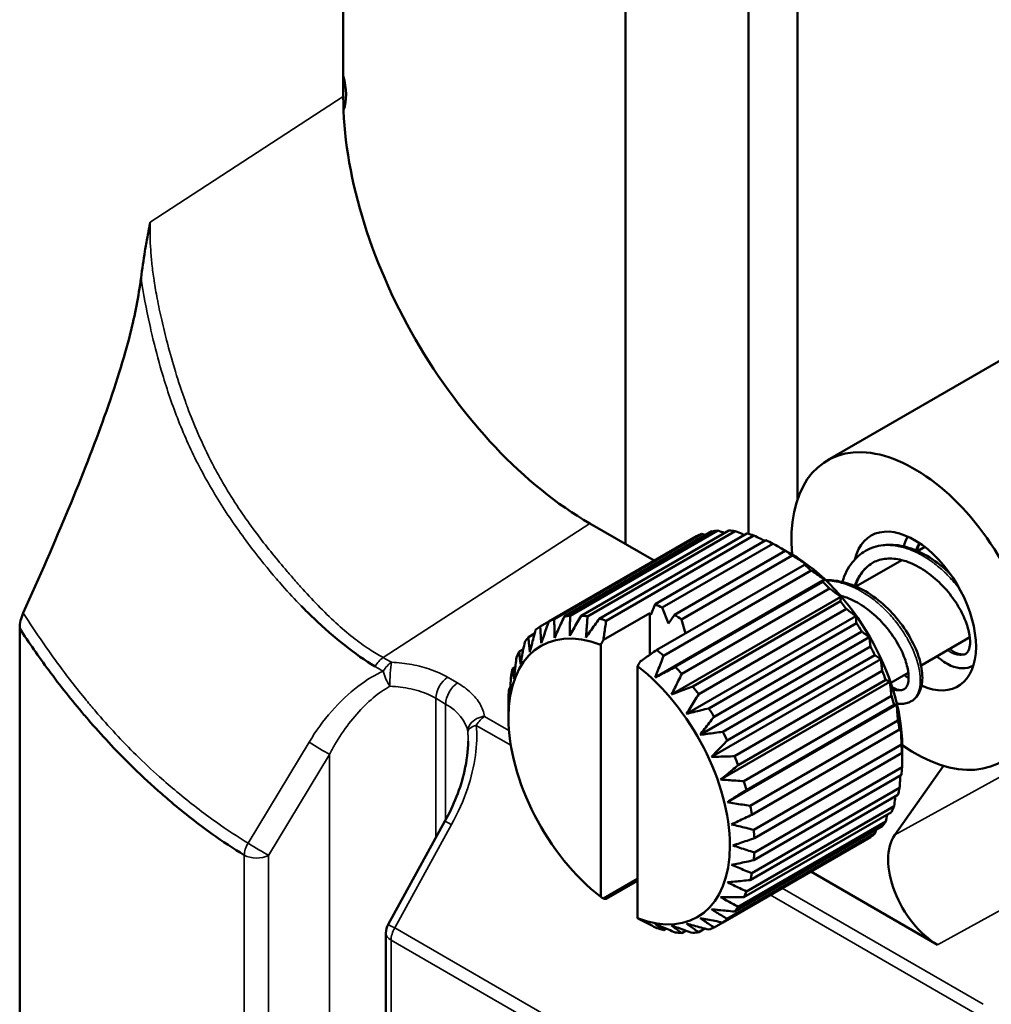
# Model space of a CAD drawing. Header units: millimetres. Extents: x 0 to 2100, y 0 to 1485.
# Tile 66 of 256: x 1640 to 1668, y 1141 to 1169. Entities that reach past the tile are written whole.
import ezdxf

# ---------------------------------------------------------------- set-up
doc = ezdxf.new("R2010")
doc.units = ezdxf.units.MM
doc.header["$LTSCALE"] = 5
doc.layers.add('Sichtbar (ISO)', color=7, linetype='Continuous', lineweight=50)
doc.layers.add('Sichtbar schmal (ISO)', color=7, linetype='Continuous', lineweight=35)

msp = doc.modelspace()

# ---------------------------------------------------------------- linework, layer by layer
at = {"layer": 'Sichtbar (ISO)'}
for p, q in [((1649.278, 1166.828), (1649.278, 1224.392)), ((1657.382, 1153.971), (1657.382, 1176.113)), ((1662.332, 1155.263), (1662.332, 1174.888)), ((1660.917, 1154.263), (1660.917, 1174.072)), ((1663.189, 1156.376), (1673.797, 1162.5)), ((1643.797, 1161.87), (1643.797, 1161.87)), ((1645.184, 1156.965), (1645.184, 1156.965)), ((1645.724, 1155.899), (1645.72, 1155.901)), ((1656.357, 1154.563), (1658.209, 1153.493)), ((1655.339, 1151.81), (1659.581, 1154.26)), ((1655.625, 1151.885), (1659.867, 1154.335)), ((1655.797, 1151.907), (1660.039, 1154.357)), ((1656.112, 1151.911), (1660.354, 1154.36)), ((1656.298, 1151.892), (1660.541, 1154.342)), ((1656.634, 1151.824), (1660.877, 1154.274)), ((1655.185, 1151.747), (1659.428, 1154.197)), ((1656.83, 1151.766), (1661.073, 1154.215)), ((1658.24, 1152.24), (1661.422, 1154.077)), ((1658.441, 1152.142), (1661.623, 1153.98)), ((1658.795, 1151.938), (1661.977, 1153.775)), ((1662.154, 1153.678), (1662.111, 1153.703)), ((1665.775, 1153.769), (1665.982, 1153.889)), ((1658.996, 1151.804), (1662.178, 1153.641)), ((1664.007, 1152.749), (1665.323, 1153.509)), ((1658.284, 1150.926), (1662.527, 1153.376)), ((1658.48, 1150.759), (1662.723, 1153.208)), ((1658.243, 1150.137), (1663.107, 1152.946)), ((1658.817, 1150.438), (1663.059, 1152.888)), ((1659.003, 1150.242), (1663.246, 1152.691)), ((1658.711, 1149.644), (1663.575, 1152.452)), ((1659.318, 1149.874), (1663.561, 1152.324)), ((1656.752, 1151.213), (1658.088, 1151.984)), ((1658.114, 1151.932), (1658.088, 1151.984)), ((1658.088, 1150.79), (1658.088, 1151.984)), ((1658.114, 1151.932), (1658.24, 1152.24)), ((1658.441, 1152.142), (1658.618, 1151.687)), ((1659.49, 1149.654), (1663.733, 1152.103)), ((1654.935, 1151.603), (1655.185, 1151.747)), ((1658.618, 1151.687), (1658.795, 1151.938)), ((1658.996, 1151.804), (1659.108, 1151.402)), ((1659.142, 1149.09), (1664.006, 1151.898)), ((1639.98, 1151.547), (1639.98, 1134.056)), ((1659.776, 1149.248), (1664.019, 1151.698)), ((1659.929, 1149.009), (1664.172, 1151.458)), ((1654.597, 1151.291), (1654.776, 1151.395)), ((1659.527, 1148.488), (1664.391, 1151.296)), ((1665.877, 1150.48), (1667.279, 1151.289)), ((1654.331, 1150.883), (1654.453, 1150.953)), ((1656.673, 1151.076), (1656.673, 1143.83)), ((1660.179, 1148.576), (1664.422, 1151.025)), ((1659.856, 1147.854), (1664.72, 1150.662)), ((1660.31, 1148.323), (1664.553, 1150.773)), ((1654.144, 1150.387), (1654.219, 1150.43)), ((1657.734, 1150.463), (1657.734, 1143.217)), ((1660.518, 1147.873), (1664.761, 1150.322)), ((1650.171, 1150.188), (1650.17, 1150.188)), ((1660.12, 1147.203), (1664.984, 1150.011)), ((1660.623, 1147.613), (1664.866, 1150.063)), ((1665.009, 1149.978), (1665.512, 1150.269)), ((1650.572, 1149.956), (1650.572, 1149.956)), ((1650.618, 1149.93), (1650.618, 1149.93)), ((1654.042, 1149.816), (1654.075, 1149.835)), ((1660.784, 1147.157), (1665.027, 1149.607)), ((1660.314, 1146.551), (1665.178, 1149.359)), ((1660.861, 1146.897), (1665.104, 1149.347)), ((1654.022, 1149.033), (1654.022, 1149.033)), ((1654.022, 1148.984), (1654.022, 1149.033)), ((1660.97, 1146.446), (1665.213, 1148.896)), ((1652.856, 1148.637), (1652.856, 1148.637)), ((1652.87, 1148.629), (1652.87, 1148.629)), ((1661.017, 1146.192), (1665.26, 1148.642)), ((1653.113, 1148.489), (1653.113, 1148.489)), ((1661.073, 1145.757), (1665.315, 1148.207)), ((1665.336, 1148.167), (1665.336, 1148.118)), ((1661.089, 1145.516), (1665.331, 1147.966)), ((1661.089, 1145.108), (1665.331, 1147.557)), ((1666.519, 1147.598), (1665.123, 1145.612)), ((1661.073, 1144.885), (1665.315, 1147.334)), ((1661.017, 1144.514), (1665.26, 1146.963)), ((1660.97, 1144.314), (1665.213, 1146.764)), ((1660.861, 1143.989), (1665.104, 1146.439)), ((1660.784, 1143.819), (1665.027, 1146.268)), ((1650.566, 1143.037), (1652.2, 1146.004)), ((1660.518, 1143.41), (1664.761, 1145.859)), ((1660.623, 1143.548), (1664.866, 1145.997)), ((1660.179, 1143.098), (1664.422, 1145.548)), ((1660.31, 1143.2), (1664.553, 1145.649)), ((1656.752, 1143.783), (1657.734, 1144.35)), ((1662.708, 1144.558), (1666.347, 1142.457)), ((1656.83, 1143.775), (1657.734, 1144.297)), ((1659.929, 1142.954), (1660.179, 1143.098)), ((1650.504, 1130.894), (1650.504, 1142.796)), ((1658.48, 1142.877), (1658.555, 1142.92)), ((1659.003, 1142.79), (1659.125, 1142.861)), ((1659.49, 1142.816), (1659.669, 1142.92))]:
    msp.add_line(p, q, dxfattribs=at)
msp.add_arc((1651.004, 1142.796), 0.5, 151.1553, 180, dxfattribs=at)
for centre, major_axis, ratio, start_param, end_param in [((1648.119, 1167.594), (0.875, -1.516), 0.57735, 0.445693, 1.143039), ((1656.351, 1162.736), (-5.003, 8.669), 0.576822, 0.785187, 2.356862), ((1643.593, 1166.846), (-2.575, 4.46), 0.57735, 2.395486, 2.395493), ((1643.593, 1161.754), (0.362, -0.628), 0.57735, 2.023976, 2.024293), ((1642.886, 1166.437), (-2.575, 4.46), 0.57735, 2.609985, 2.610089), ((1642.886, 1161.346), (0.875, -1.516), 0.57735, 1.512449, 1.513099), ((1643.593, 1161.754), (-0.362, 0.628), 0.57735, 2.236306, 2.236825), ((1643.593, 1161.754), (0.362, -0.628), 0.57735, 6.174427, 6.175167), ((1665.689, 1152.045), (-2.5, 4.33), 0.577356, 2.256016, 7.16875), ((1665.689, 1152.045), (-1.25, 2.165), 0.577356, 2.471115, 6.826373), ((1661.8, 1149.8), (-2.5, 4.33), 0.577356, 6.176121, 6.233159), ((1661.8, 1149.8), (-2.5, 4.33), 0.577356, 6.019041, 6.076079), ((1661.8, 1149.8), (-2.5, 4.33), 0.577356, 5.861962, 5.919), ((1661.8, 1149.8), (-2.5, 4.33), 0.577356, 5.704882, 5.76192), ((1661.8, 1149.8), (-2.5, 4.33), 0.577356, 5.547803, 5.60484), ((1661.8, 1149.8), (-2.5, 4.33), 0.577356, 5.390723, 5.447761), ((1662.154, 1150.004), (-2.25, 3.897), 0.577356, 3.927005, 5.497773), ((1661.8, 1149.8), (-2.5, 4.33), 0.577356, 5.233643, 5.290681), ((1661.8, 1149.8), (-2.5, 4.33), 0.577356, 5.076564, 5.133602), ((1661.8, 1149.8), (-2.5, 4.33), 0.577356, 4.919484, 4.976522), ((1658.618, 1147.963), (2.5, -4.33), 0.577356, 2.40621, 2.463248), ((1657.557, 1147.351), (-2.5, 4.33), 0.577356, 6.176121, 6.233159), ((1657.557, 1147.351), (-2.5, 4.33), 0.577356, 6.019041, 6.076079), ((1657.557, 1147.351), (-2.5, 4.33), 0.577356, 5.861962, 5.919), ((1657.557, 1147.351), (-2.5, 4.33), 0.577356, 5.704882, 5.76192), ((1658.618, 1147.963), (2.5, -4.33), 0.577356, 2.24913, 2.306168), ((1657.204, 1147.146), (-2.25, 3.897), 0.577356, 5.66523, 8.471926), ((1657.557, 1147.351), (-2.5, 4.33), 0.577356, 0.050015, 0.107053), ((1661.8, 1149.8), (-2.5, 4.33), 0.577356, 4.762404, 4.819442), ((1657.557, 1147.351), (-2.5, 4.33), 0.577356, 0.207095, 0.264133), ((1657.557, 1147.351), (-2.5, 4.33), 0.577356, 0.364175, 0.421213), ((1657.557, 1147.351), (-2.5, 4.33), 0.577356, 5.233643, 5.290681), ((1661.8, 1149.8), (-2.5, 4.33), 0.577356, 4.605325, 4.662363), ((1657.557, 1147.351), (2.5, -4.33), 0.577356, 3.662847, 3.719885), ((1657.204, 1147.146), (2.25, -3.897), 0.577356, 5.66523, 8.471926), ((1657.557, 1147.351), (-2.5, 4.33), 0.577356, 5.076564, 5.133602), ((1661.8, 1149.8), (-2.5, 4.33), 0.577356, 4.448245, 4.505283), ((1665.689, 1152.045), (-1.25, 2.165), 0.577356, 2.189504, 2.259981), ((1657.557, 1147.351), (2.5, -4.33), 0.577356, 3.819927, 3.876965), ((1657.557, 1147.351), (-2.5, 4.33), 0.577356, 4.919484, 4.976522), ((1661.8, 1149.8), (-2.5, 4.33), 0.577356, 4.291165, 4.348203), ((1657.557, 1147.351), (-2.5, 4.33), 0.577356, 4.762404, 4.819442), ((1661.8, 1149.8), (-2.5, 4.33), 0.577356, 4.134086, 4.191124), ((1657.557, 1147.351), (-2.5, 4.33), 0.577356, 4.605325, 4.662363), ((1661.8, 1149.8), (-2.5, 4.33), 0.577356, 3.977006, 4.034044), ((1657.557, 1147.351), (-2.5, 4.33), 0.577356, 4.448245, 4.505283), ((1661.8, 1149.8), (-2.5, 4.33), 0.577356, 3.819927, 3.876965), ((1657.557, 1147.351), (-2.5, 4.33), 0.577356, 4.291165, 4.348203), ((1661.8, 1149.8), (-2.5, 4.33), 0.577356, 3.662847, 3.719885), ((1657.557, 1147.351), (-2.5, 4.33), 0.577356, 4.134086, 4.191124), ((1661.8, 1149.8), (2.5, -4.33), 0.577356, 0.364175, 0.421213), ((1652.638, 1145.762), (-0.438, 0.241), 0.014256, 6.282862, 6.283185), ((1661.8, 1149.8), (2.5, -4.33), 0.577356, 0.207095, 0.264133), ((1657.557, 1147.351), (-2.5, 4.33), 0.577356, 3.977006, 4.034044), ((1661.8, 1149.8), (2.5, -4.33), 0.577356, 0.050015, 0.107053), ((1666.35, 1144.09), (1.002, -1.731), 0.578567, 3.403179, 5.495557), ((1657.557, 1147.351), (-2.5, 4.33), 0.577356, 3.819927, 3.876965), ((1657.557, 1147.351), (-2.5, 4.33), 0.577356, 3.662847, 3.719885), ((1657.557, 1147.351), (2.5, -4.33), 0.577356, 0.364175, 0.421213), ((1657.557, 1147.351), (2.5, -4.33), 0.577356, 0.207095, 0.264133), ((1657.557, 1147.351), (2.5, -4.33), 0.577356, 5.704882, 5.76192), ((1657.557, 1147.351), (2.5, -4.33), 0.577356, 6.176121, 6.233159), ((1657.557, 1147.351), (2.5, -4.33), 0.577356, 0.050015, 0.107053), ((1657.557, 1147.351), (2.5, -4.33), 0.577356, 5.861962, 5.919), ((1657.557, 1147.351), (2.5, -4.33), 0.577356, 6.019041, 6.076079)]:
    msp.add_ellipse(centre, major_axis=major_axis, ratio=ratio, start_param=start_param, end_param=end_param, dxfattribs=at)
for points, knots in [([(1643.728, 1163.221), (1643.727, 1163.217), (1643.727, 1163.216), (1643.713, 1163.145), (1643.701, 1163.076), (1643.675, 1162.938), (1643.663, 1162.869), (1643.626, 1162.662), (1643.602, 1162.524), (1643.538, 1162.129), (1643.499, 1161.869), (1643.466, 1161.615)], [-0.000866, -0.000866, -0.000866, -0.000866, 0, 0, 0.0230087, 0.0230087, 0.0462509, 0.0462509, 0.0927949, 0.0927949, 0.1801935, 0.1801935, 0.1801935, 0.1801935]), ([(1640.081, 1151.99), (1641.024, 1154.071), (1641.83, 1155.997), (1642.734, 1158.527), (1642.98, 1159.312), (1643.294, 1160.558), (1643.396, 1161.083), (1643.466, 1161.615)], [0.000002, 0.000002, 0.000002, 0.000002, 0.689703, 0.689703, 1.072516, 1.072516, 1.374368, 1.374368, 1.374368, 1.374368]), ([(1660.802, 1154.231), (1660.781, 1154.24), (1660.695, 1154.277), (1660.607, 1154.314), (1660.541, 1154.342)], [0.5533393, 0.5533393, 0.5533393, 0.5533393, 0.6666667, 1, 1, 1, 1]), ([(1661.389, 1154.058), (1661.345, 1154.08), (1661.241, 1154.132), (1661.135, 1154.185), (1661.073, 1154.215)], [0.4167849, 0.4167849, 0.4167849, 0.4167849, 0.6666667, 1, 1, 1, 1]), ([(1662.111, 1153.703), (1662.059, 1153.733), (1661.953, 1153.794), (1661.791, 1153.886), (1661.68, 1153.948), (1661.623, 1153.98)], [0.0000459, 0.0000459, 0.0000459, 0.0000459, 0.3333333, 0.6666667, 1, 1, 1, 1]), ([(1661.977, 1153.775), (1661.993, 1153.767), (1662.024, 1153.751), (1662.068, 1153.727), (1662.097, 1153.711), (1662.111, 1153.703)], [0, 0, 0, 0, 0.3333333, 0.6666667, 0.999829, 0.999829, 0.999829, 0.999829]), ([(1663.616, 1152.881), (1663.617, 1152.886), (1663.619, 1152.891), (1663.683, 1153.1), (1663.779, 1153.287), (1664.007, 1153.576), (1664.136, 1153.689), (1664.279, 1153.772)], [0.5448776, 0.5448776, 0.5448776, 0.5448776, 0.5465973, 0.5465973, 0.6204466, 0.6204466, 0.6846741, 0.6846741, 0.6846741, 0.6846741]), ([(1664.279, 1153.772), (1664.434, 1153.861), (1664.61, 1153.919), (1664.978, 1153.962), (1665.172, 1153.949), (1665.569, 1153.86), (1665.776, 1153.779), (1666.178, 1153.56), (1666.379, 1153.417), (1666.618, 1153.205), (1666.673, 1153.153), (1666.726, 1153.099)], [0, 0, 0, 0, 0.0694883, 0.0694883, 0.1379693, 0.1379693, 0.2098606, 0.2098606, 0.2836812, 0.2836812, 0.3063067, 0.3063067, 0.3063067, 0.3063067]), ([(1664.479, 1153.425), (1664.351, 1153.351), (1664.241, 1153.245), (1664.086, 1153.01), (1664.031, 1152.889), (1663.991, 1152.756)], [0, 0, 0, 0, 0.0667719, 0.0667719, 0.1177968, 0.1177968, 0.1177968, 0.1177968]), ([(1667.163, 1150.818), (1667.198, 1150.838), (1667.226, 1150.869), (1667.268, 1150.971), (1667.281, 1151.03), (1667.292, 1151.199), (1667.281, 1151.318), (1667.223, 1151.581), (1667.173, 1151.728), (1667.034, 1152.035), (1666.941, 1152.199), (1666.722, 1152.517), (1666.592, 1152.675), (1666.309, 1152.96), (1666.153, 1153.09), (1665.834, 1153.305), (1665.668, 1153.392), (1665.348, 1153.511), (1665.189, 1153.545), (1664.896, 1153.559), (1664.757, 1153.54), (1664.579, 1153.477), (1664.528, 1153.454), (1664.479, 1153.425)], [0, 0, 0, 0, 0.0578764, 0.0578764, 0.100501, 0.100501, 0.156369, 0.156369, 0.2129917, 0.2129917, 0.2722433, 0.2722433, 0.332424, 0.332424, 0.3926692, 0.3926692, 0.4523218, 0.4523218, 0.5111409, 0.5111409, 0.570215, 0.570215, 0.5956498, 0.5956498, 0.5956498, 0.5956498]), ([(1663.139, 1152.929), (1663.288, 1152.935), (1663.442, 1152.92), (1663.798, 1152.84), (1664.004, 1152.761), (1664.406, 1152.543), (1664.606, 1152.401), (1664.972, 1152.077), (1665.142, 1151.892), (1665.433, 1151.51), (1665.558, 1151.307), (1665.752, 1150.911), (1665.824, 1150.713), (1665.91, 1150.341), (1665.925, 1150.163), (1665.891, 1149.842), (1665.838, 1149.692), (1665.703, 1149.527), (1665.652, 1149.484), (1665.596, 1149.451)], [0.0830254, 0.0830254, 0.0830254, 0.0830254, 0.1374617, 0.1374617, 0.2089949, 0.2089949, 0.2828227, 0.2828227, 0.3562649, 0.3562649, 0.428747, 0.428747, 0.5009004, 0.5009004, 0.574088, 0.574088, 0.6496512, 0.6496512, 0.6846454, 0.6846454, 0.6846454, 0.6846454]), ([(1665.396, 1149.798), (1665.431, 1149.818), (1665.458, 1149.847), (1665.499, 1149.948), (1665.513, 1150.006), (1665.524, 1150.172), (1665.515, 1150.291), (1665.456, 1150.554), (1665.408, 1150.7), (1665.271, 1151.006), (1665.179, 1151.169), (1664.961, 1151.488), (1664.83, 1151.647), (1664.548, 1151.934), (1664.391, 1152.065), (1664.073, 1152.28), (1663.907, 1152.368), (1663.684, 1152.452), (1663.622, 1152.471), (1663.561, 1152.487)], [0, 0, 0, 0, 0.0573388, 0.0573388, 0.0992919, 0.0992919, 0.1556308, 0.1556308, 0.2118786, 0.2118786, 0.2710352, 0.2710352, 0.3315031, 0.3315031, 0.3918514, 0.3918514, 0.4514241, 0.4514241, 0.4742835, 0.4742835, 0.4742835, 0.4742835]), ([(1639.98, 1151.547), (1639.98, 1151.616), (1639.989, 1151.692), (1640.023, 1151.842), (1640.048, 1151.917), (1640.081, 1151.99)], [-0.04955825, -0.04955825, -0.04955825, -0.04955825, -0.024159, -0.024159, -0.00000146, -0.00000146, -0.00000146, -0.00000146]), ([(1650.19, 1150.447), (1649.902, 1150.624), (1649.614, 1150.828), (1649.32, 1151.06), (1649.027, 1151.291), (1648.727, 1151.551), (1648.429, 1151.835), (1648.309, 1151.949), (1648.19, 1152.068), (1648.07, 1152.19)], [0, 0, 0, 0, 0.1, 0.1, 0.1, 0.2, 0.2, 0.2, 0.2401091, 0.2401091, 0.2401091, 0.2401091]), ([(1639.98, 1151.547), (1640.247, 1151.135), (1640.526, 1150.733), (1640.815, 1150.343), (1641.14, 1149.902), (1641.479, 1149.476), (1641.827, 1149.066), (1641.867, 1149.02), (1641.906, 1148.974), (1641.946, 1148.928), (1642.335, 1148.478), (1642.736, 1148.048), (1643.145, 1147.643), (1643.412, 1147.379), (1643.683, 1147.125), (1643.957, 1146.881), (1644.084, 1146.769), (1644.211, 1146.658), (1644.339, 1146.55), (1644.722, 1146.227), (1645.11, 1145.925), (1645.501, 1145.647), (1645.81, 1145.427), (1646.121, 1145.222), (1646.432, 1145.032)], [0, 0, 0, 0, 0.1486656, 0.1486656, 0.1486656, 0.3165295, 0.3165295, 0.3165295, 0.3354984, 0.3354984, 0.3354984, 0.5214876, 0.5214876, 0.5214876, 0.6427133, 0.6427133, 0.6427133, 0.6988443, 0.6988443, 0.6988443, 0.8669253, 0.8669253, 0.8669253, 1, 1, 1, 1]), ([(1666.698, 1150.954), (1666.744, 1150.919), (1666.789, 1150.89), (1666.921, 1150.819), (1666.999, 1150.798), (1667.102, 1150.793), (1667.134, 1150.801), (1667.163, 1150.818)], [0.4626728, 0.4626728, 0.4626728, 0.4626728, 0.4897218, 0.4897218, 0.5467257, 0.5467257, 0.5951733, 0.5951733, 0.5951733, 0.5951733]), ([(1667.363, 1150.472), (1667.276, 1150.422), (1667.171, 1150.397), (1666.957, 1150.4), (1666.846, 1150.427), (1666.601, 1150.533), (1666.464, 1150.625), (1666.332, 1150.743)], [0, 0, 0, 0, 0.0540858, 0.0540858, 0.1089889, 0.1089889, 0.1774839, 0.1774839, 0.1774839, 0.1774839]), ([(1665.05, 1149.855), (1665.054, 1149.852), (1665.058, 1149.85), (1665.151, 1149.8), (1665.23, 1149.778), (1665.333, 1149.772), (1665.366, 1149.781), (1665.396, 1149.798)], [0.4865005, 0.4865005, 0.4865005, 0.4865005, 0.4892576, 0.4892576, 0.5459624, 0.5459624, 0.5950583, 0.5950583, 0.5950583, 0.5950583]), ([(1665.596, 1149.451), (1665.507, 1149.4), (1665.399, 1149.375), (1665.254, 1149.378), (1665.217, 1149.382), (1665.181, 1149.389)], [0, 0, 0, 0, 0.05529384, 0.05529384, 0.07367982, 0.07367982, 0.07367982, 0.07367982]), ([(1652.2, 1146.004), (1652.452, 1146.46), (1652.648, 1146.955), (1652.826, 1147.736), (1652.864, 1148.028), (1652.864, 1148.307)], [0.0000155, 0.0000155, 0.0000155, 0.0000155, 0.1561575, 0.1561575, 0.2466515, 0.2466515, 0.2466515, 0.2466515]), ([(1665.336, 1148.118), (1665.336, 1148.101), (1665.335, 1148.069), (1665.334, 1148.018), (1665.332, 1147.983), (1665.331, 1147.966)], [0.0003762, 0.0003762, 0.0003762, 0.0003762, 0.3333333, 0.6666667, 1, 1, 1, 1]), ([(1665.331, 1147.557), (1665.332, 1147.622), (1665.334, 1147.749), (1665.335, 1147.936), (1665.336, 1148.058), (1665.336, 1148.118)], [0, 0, 0, 0, 0.3333333, 0.6666667, 0.9998993, 0.9998993, 0.9998993, 0.9998993]), ([(1665.26, 1146.963), (1665.265, 1147.032), (1665.272, 1147.15), (1665.279, 1147.266), (1665.282, 1147.315)], [0, 0, 0, 0, 0.3333333, 0.5833838, 0.5833838, 0.5833838, 0.5833838]), ([(1665.104, 1146.439), (1665.113, 1146.51), (1665.124, 1146.604), (1665.136, 1146.697), (1665.138, 1146.721)], [0, 0, 0, 0, 0.3333333, 0.4468322, 0.4468322, 0.4468322, 0.4468322])]:
    msp.add_open_spline(points, degree=3, knots=knots, dxfattribs=at)
for points in [[(1659.688, 1154.231), (1659.653, 1154.241), (1659.617, 1154.25), (1659.581, 1154.26)], [(1660.232, 1154.29), (1660.169, 1154.312), (1660.104, 1154.334), (1660.039, 1154.357)], [(1665.383, 1153.902), (1665.413, 1154.001), (1665.451, 1154.097), (1665.495, 1154.186)], [(1665.841, 1153.991), (1665.81, 1153.924), (1665.782, 1153.852), (1665.759, 1153.776)], [(1662.615, 1153.366), (1662.569, 1153.396), (1662.474, 1153.456), (1662.328, 1153.548), (1662.228, 1153.61), (1662.178, 1153.641)], [(1665.302, 1153.497), (1665.303, 1153.502), (1665.304, 1153.508), (1665.304, 1153.513)], [(1662.527, 1153.376), (1662.538, 1153.375), (1662.558, 1153.373), (1662.588, 1153.37), (1662.606, 1153.367), (1662.615, 1153.366)], [(1663.107, 1152.946), (1663.066, 1152.974), (1662.983, 1153.032), (1662.855, 1153.119), (1662.768, 1153.178), (1662.723, 1153.208)], [(1663.059, 1152.888), (1663.065, 1152.895), (1663.077, 1152.908), (1663.093, 1152.927), (1663.102, 1152.94), (1663.107, 1152.946)], [(1663.575, 1152.452), (1663.54, 1152.478), (1663.469, 1152.53), (1663.359, 1152.61), (1663.284, 1152.664), (1663.246, 1152.691)], [(1663.561, 1152.324), (1663.563, 1152.339), (1663.566, 1152.368), (1663.571, 1152.411), (1663.574, 1152.439), (1663.575, 1152.452)], [(1664.006, 1151.898), (1663.977, 1151.92), (1663.918, 1151.965), (1663.827, 1152.034), (1663.764, 1152.08), (1663.733, 1152.103)], [(1654.966, 1151.121), (1654.989, 1151.188), (1655.036, 1151.324), (1655.11, 1151.533), (1655.16, 1151.675), (1655.185, 1151.747)], [(1655.339, 1151.81), (1655.34, 1151.749), (1655.342, 1151.628), (1655.346, 1151.451), (1655.349, 1151.335), (1655.351, 1151.278)], [(1655.351, 1151.278), (1655.38, 1151.343), (1655.439, 1151.475), (1655.53, 1151.677), (1655.593, 1151.815), (1655.625, 1151.885)], [(1655.783, 1151.335), (1655.818, 1151.396), (1655.889, 1151.521), (1655.998, 1151.713), (1656.074, 1151.844), (1656.112, 1151.911)], [(1655.797, 1151.907), (1655.795, 1151.841), (1655.791, 1151.711), (1655.786, 1151.52), (1655.784, 1151.396), (1655.783, 1151.335)], [(1656.298, 1151.892), (1656.292, 1151.823), (1656.281, 1151.685), (1656.265, 1151.484), (1656.255, 1151.353), (1656.25, 1151.288)], [(1656.25, 1151.288), (1656.291, 1151.346), (1656.374, 1151.462), (1656.502, 1151.641), (1656.59, 1151.763), (1656.634, 1151.824)], [(1656.83, 1151.766), (1656.821, 1151.702), (1656.803, 1151.577), (1656.777, 1151.393), (1656.76, 1151.272), (1656.752, 1151.213)], [(1664.019, 1151.698), (1664.018, 1151.721), (1664.015, 1151.767), (1664.011, 1151.833), (1664.008, 1151.876), (1664.006, 1151.898)], [(1654.638, 1150.866), (1654.655, 1150.934), (1654.691, 1151.072), (1654.746, 1151.284), (1654.785, 1151.429), (1654.805, 1151.502)], [(1654.935, 1151.603), (1654.939, 1151.548), (1654.945, 1151.438), (1654.955, 1151.277), (1654.963, 1151.173), (1654.966, 1151.121)], [(1664.391, 1151.296), (1664.368, 1151.314), (1664.321, 1151.349), (1664.248, 1151.403), (1664.197, 1151.44), (1664.172, 1151.458)], [(1654.373, 1150.521), (1654.386, 1150.589), (1654.411, 1150.726), (1654.45, 1150.937), (1654.477, 1151.081), (1654.491, 1151.154)], [(1654.597, 1151.291), (1654.601, 1151.242), (1654.61, 1151.146), (1654.623, 1151.004), (1654.633, 1150.912), (1654.638, 1150.866)], [(1664.422, 1151.025), (1664.419, 1151.057), (1664.412, 1151.118), (1664.402, 1151.209), (1664.395, 1151.267), (1664.391, 1151.296)], [(1654.331, 1150.883), (1654.335, 1150.841), (1654.344, 1150.758), (1654.358, 1150.638), (1654.368, 1150.559), (1654.373, 1150.521)], [(1657.813, 1150.6), (1657.863, 1150.635), (1657.966, 1150.706), (1658.123, 1150.815), (1658.23, 1150.889), (1658.284, 1150.926)], [(1654.18, 1150.093), (1654.187, 1150.159), (1654.203, 1150.293), (1654.227, 1150.5), (1654.245, 1150.641), (1654.254, 1150.712)], [(1658.48, 1150.759), (1658.453, 1150.687), (1658.398, 1150.546), (1658.319, 1150.339), (1658.268, 1150.204), (1658.243, 1150.137)], [(1664.72, 1150.662), (1664.702, 1150.674), (1664.667, 1150.699), (1664.611, 1150.735), (1664.572, 1150.76), (1664.553, 1150.773)], [(1664.761, 1150.322), (1664.756, 1150.362), (1664.748, 1150.439), (1664.734, 1150.552), (1664.725, 1150.626), (1664.72, 1150.662)], [(1654.144, 1150.387), (1654.148, 1150.353), (1654.155, 1150.286), (1654.167, 1150.188), (1654.175, 1150.124), (1654.18, 1150.093)], [(1658.243, 1150.137), (1658.305, 1150.17), (1658.429, 1150.235), (1658.62, 1150.335), (1658.75, 1150.404), (1658.817, 1150.438)], [(1667.383, 1150.484), (1667.377, 1150.48), (1667.37, 1150.476), (1667.363, 1150.472)], [(1654.062, 1149.593), (1654.065, 1149.656), (1654.072, 1149.785), (1654.084, 1149.984), (1654.093, 1150.119), (1654.097, 1150.188)], [(1659.003, 1150.242), (1658.969, 1150.173), (1658.902, 1150.037), (1658.805, 1149.838), (1658.742, 1149.708), (1658.711, 1149.644)], [(1664.984, 1150.011), (1664.972, 1150.017), (1664.947, 1150.029), (1664.907, 1150.046), (1664.88, 1150.057), (1664.866, 1150.063)], [(1665.027, 1149.607), (1665.022, 1149.653), (1665.013, 1149.745), (1664.999, 1149.88), (1664.989, 1149.968), (1664.984, 1150.011)], [(1654.042, 1149.816), (1654.044, 1149.79), (1654.048, 1149.739), (1654.054, 1149.665), (1654.059, 1149.617), (1654.062, 1149.593)], [(1658.711, 1149.644), (1658.776, 1149.668), (1658.907, 1149.718), (1659.109, 1149.795), (1659.248, 1149.848), (1659.318, 1149.874)], [(1654.022, 1149.033), (1654.022, 1149.093), (1654.022, 1149.215), (1654.024, 1149.401), (1654.025, 1149.529), (1654.026, 1149.593)], [(1659.49, 1149.654), (1659.45, 1149.589), (1659.37, 1149.46), (1659.254, 1149.272), (1659.179, 1149.15), (1659.142, 1149.09)], [(1659.142, 1149.09), (1659.21, 1149.106), (1659.347, 1149.141), (1659.558, 1149.194), (1659.703, 1149.23), (1659.776, 1149.248)], [(1665.178, 1149.359), (1665.17, 1149.358), (1665.155, 1149.356), (1665.13, 1149.352), (1665.113, 1149.349), (1665.104, 1149.347)], [(1665.213, 1148.896), (1665.209, 1148.949), (1665.202, 1149.055), (1665.19, 1149.209), (1665.182, 1149.31), (1665.178, 1149.359)], [(1659.929, 1149.009), (1659.883, 1148.949), (1659.791, 1148.83), (1659.657, 1148.657), (1659.57, 1148.544), (1659.527, 1148.488)], [(1665.296, 1148.723), (1665.292, 1148.715), (1665.285, 1148.697), (1665.273, 1148.67), (1665.265, 1148.652), (1665.26, 1148.642)], [(1665.315, 1148.207), (1665.314, 1148.266), (1665.31, 1148.384), (1665.303, 1148.556), (1665.298, 1148.668), (1665.296, 1148.723)], [(1652.864, 1148.309), (1652.864, 1148.308), (1652.864, 1148.308), (1652.864, 1148.307)], [(1659.527, 1148.488), (1659.597, 1148.497), (1659.738, 1148.516), (1659.955, 1148.545), (1660.104, 1148.565), (1660.179, 1148.576)], [(1660.31, 1148.323), (1660.258, 1148.269), (1660.154, 1148.162), (1660.003, 1148.006), (1659.904, 1147.904), (1659.856, 1147.854)], [(1659.856, 1147.854), (1659.927, 1147.856), (1660.07, 1147.859), (1660.291, 1147.866), (1660.442, 1147.87), (1660.518, 1147.873)], [(1660.623, 1147.613), (1660.565, 1147.566), (1660.45, 1147.473), (1660.283, 1147.336), (1660.174, 1147.247), (1660.12, 1147.203)], [(1660.12, 1147.203), (1660.191, 1147.198), (1660.335, 1147.187), (1660.556, 1147.172), (1660.707, 1147.162), (1660.784, 1147.157)], [(1660.861, 1146.897), (1660.798, 1146.857), (1660.673, 1146.779), (1660.491, 1146.663), (1660.372, 1146.588), (1660.314, 1146.551)], [(1660.314, 1146.551), (1660.384, 1146.54), (1660.526, 1146.516), (1660.745, 1146.481), (1660.895, 1146.458), (1660.97, 1146.446)], [(1661.017, 1146.192), (1660.95, 1146.16), (1660.816, 1146.097), (1660.621, 1146.004), (1660.495, 1145.944), (1660.432, 1145.915)], [(1664.866, 1145.997), (1664.879, 1146.065), (1664.892, 1146.131), (1664.904, 1146.197)], [(1660.432, 1145.915), (1660.5, 1145.898), (1660.639, 1145.863), (1660.853, 1145.811), (1660.999, 1145.775), (1661.073, 1145.757)], [(1661.089, 1145.516), (1661.017, 1145.492), (1660.877, 1145.445), (1660.671, 1145.376), (1660.538, 1145.331), (1660.472, 1145.309)], [(1664.553, 1145.649), (1664.562, 1145.685), (1664.572, 1145.72), (1664.581, 1145.756)], [(1660.472, 1145.309), (1660.538, 1145.287), (1660.671, 1145.243), (1660.877, 1145.176), (1661.017, 1145.131), (1661.089, 1145.108)], [(1661.073, 1144.885), (1660.999, 1144.869), (1660.853, 1144.838), (1660.639, 1144.793), (1660.501, 1144.764), (1660.432, 1144.75)], [(1660.432, 1144.75), (1660.495, 1144.724), (1660.621, 1144.672), (1660.816, 1144.594), (1660.95, 1144.54), (1661.017, 1144.514)], [(1660.97, 1144.314), (1660.895, 1144.307), (1660.745, 1144.292), (1660.526, 1144.27), (1660.384, 1144.256), (1660.314, 1144.25)], [(1660.314, 1144.25), (1660.372, 1144.221), (1660.491, 1144.164), (1660.673, 1144.078), (1660.798, 1144.019), (1660.861, 1143.989)], [(1656.752, 1143.783), (1656.76, 1143.782), (1656.777, 1143.78), (1656.803, 1143.777), (1656.821, 1143.776), (1656.83, 1143.775)], [(1660.12, 1143.822), (1660.174, 1143.792), (1660.283, 1143.732), (1660.45, 1143.641), (1660.565, 1143.579), (1660.623, 1143.548)], [(1660.784, 1143.819), (1660.707, 1143.819), (1660.556, 1143.819), (1660.335, 1143.82), (1660.191, 1143.821), (1660.12, 1143.822)], [(1659.527, 1143.222), (1659.57, 1143.193), (1659.657, 1143.134), (1659.791, 1143.045), (1659.883, 1142.984), (1659.929, 1142.954)], [(1660.179, 1143.098), (1660.104, 1143.112), (1659.955, 1143.14), (1659.738, 1143.181), (1659.597, 1143.208), (1659.527, 1143.222)], [(1659.856, 1143.476), (1659.904, 1143.446), (1660.002, 1143.386), (1660.154, 1143.293), (1660.258, 1143.231), (1660.31, 1143.2)], [(1660.518, 1143.41), (1660.442, 1143.417), (1660.291, 1143.432), (1660.07, 1143.454), (1659.927, 1143.469), (1659.856, 1143.476)], [(1658.284, 1142.936), (1658.23, 1142.962), (1658.123, 1143.015), (1657.966, 1143.094), (1657.863, 1143.145), (1657.813, 1143.171)], [(1658.243, 1143.054), (1658.268, 1143.035), (1658.319, 1142.996), (1658.398, 1142.937), (1658.453, 1142.897), (1658.48, 1142.877)], [(1658.817, 1142.809), (1658.751, 1142.837), (1658.62, 1142.892), (1658.429, 1142.974), (1658.305, 1143.028), (1658.243, 1143.054)], [(1658.711, 1143.008), (1658.742, 1142.984), (1658.805, 1142.937), (1658.902, 1142.864), (1658.969, 1142.815), (1659.003, 1142.79)], [(1659.318, 1142.794), (1659.248, 1142.818), (1659.11, 1142.866), (1658.907, 1142.938), (1658.776, 1142.985), (1658.711, 1143.008)], [(1659.142, 1143.064), (1659.179, 1143.037), (1659.254, 1142.983), (1659.37, 1142.9), (1659.45, 1142.844), (1659.49, 1142.816)], [(1659.776, 1142.891), (1659.703, 1142.911), (1659.558, 1142.95), (1659.347, 1143.007), (1659.21, 1143.045), (1659.142, 1143.064)]]:
    msp.add_open_spline(points, degree=3, dxfattribs=at)
for points, weights in [([(1656.673, 1151.076), (1656.712, 1151.143), (1656.752, 1151.213)], [1.03329574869, 1.03412362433, 1.03479394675]), ([(1657.813, 1150.6), (1657.773, 1150.531), (1657.734, 1150.463)], [1.03479394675, 1.03412362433, 1.03329574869]), ([(1656.752, 1143.783), (1656.712, 1143.807), (1656.673, 1143.83)], [1.03479394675, 1.03412362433, 1.03329574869]), ([(1657.734, 1143.217), (1657.773, 1143.194), (1657.813, 1143.171)], [1.03329574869, 1.03412362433, 1.03479394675])]:
    msp.add_rational_spline(points, weights, degree=2, dxfattribs=at)
at = {"layer": 'Sichtbar schmal (ISO)'}
for p, q in [((1649.278, 1166.828), (1643.728, 1163.221)), ((1650.422, 1150.706), (1656.357, 1154.563)), ((1652.276, 1150.142), (1652.56, 1149.978)), ((1651.935, 1149.537), (1651.935, 1145.522)), ((1652.219, 1149.373), (1651.935, 1149.537)), ((1652.219, 1146.038), (1652.219, 1149.373)), ((1654.037, 1148.613), (1653.337, 1149.017)), ((1654.09, 1148.189), (1653.1, 1148.76)), ((1646.543, 1145.376), (1648.297, 1148.277)), ((1647.13, 1145.025), (1648.879, 1147.927)), ((1648.879, 1132.101), (1648.879, 1147.927)), ((1668.299, 1147.357), (1665.123, 1145.612)), ((1652.388, 1145.907), (1650.754, 1142.94)), ((1646.432, 1133.12), (1646.432, 1145.032)), ((1647.13, 1145.024), (1647.127, 1133.113)), ((1667.665, 1140.745), (1661.884, 1144.082)), ((1666.347, 1142.457), (1669.523, 1144.202)), ((1667.427, 1140.488), (1661.543, 1143.886)), ((1650.754, 1142.94), (1663.56, 1135.547)), ((1650.651, 1142.592), (1650.651, 1130.69)), ((1663.457, 1135.199), (1650.651, 1142.592))]:
    msp.add_line(p, q, dxfattribs=at)
for centre, major_axis, ratio, start_param, end_param in [((1650.435, 1150.305), (0.242, 0.438), 0.565051, 0.809245, 1.558486), ((1650.673, 1150.172), (-0.245, -0.436), 0.570701, 3.95583, 4.703222), ((1650.673, 1150.172), (-0.023, -0.499), 0.101371, 3.785339, 5.328976), ((1650.673, 1150.172), (-0.201, 0.458), 0.377318, 1.090625, 2.073135), ((1652.289, 1149.741), (-0.25, -0.433), 0.577345, 3.961894, 5.497782), ((1652.573, 1149.577), (-0.25, -0.433), 0.577345, 3.961889, 5.497783), ((1653.35, 1148.616), (-0.493, -0.085), 0.79935, 5.071045, 6.144751), ((1653.35, 1148.616), (0.25, 0.433), 0.577351, 0.820303, 1.570956), ((1653.35, 1148.616), (-0.498, -0.046), 0.3784, 5.203189, 6.193575), ((1648.538, 1148.138), (0.428, -0.258), 0.014907, 4.121875, 5.643176), ((1652.638, 1145.762), (-0.438, 0.241), 0.014256, 5.327726, 6.282862), ((1646.786, 1145.236), (-0.26, -0.427), 0.561293, 4.726873, 5.511127), ((1646.786, 1145.236), (0.428, -0.258), 0.014907, 4.116445, 5.643141), ((1646.786, 1145.236), (-0.5, 0), 0.577351, 0.785407, 2.321257), ((1651.004, 1142.796), (-0.438, 0.241), 0.014256, 5.327722, 6.283184), ((1651.004, 1142.796), (-0.25, -0.433), 0.577347, 4.71235, 5.497734), ((1651.004, 1142.796), (-0.5, 0), 0.577351, 0, 0.785406)]:
    msp.add_ellipse(centre, major_axis=major_axis, ratio=ratio, start_param=start_param, end_param=end_param, dxfattribs=at)
for points, knots in [([(1650.422, 1150.706), (1650.288, 1150.78), (1650.157, 1150.859), (1650.027, 1150.945), (1649.868, 1151.05), (1649.713, 1151.163), (1649.56, 1151.283), (1649.392, 1151.415), (1649.228, 1151.556), (1649.067, 1151.704), (1648.893, 1151.863), (1648.722, 1152.03), (1648.552, 1152.205), (1648.384, 1152.378), (1648.218, 1152.557), (1648.052, 1152.742), (1647.984, 1152.818), (1647.916, 1152.894), (1647.849, 1152.972), (1647.767, 1153.065), (1647.685, 1153.16), (1647.604, 1153.256), (1647.466, 1153.419), (1647.328, 1153.584), (1647.192, 1153.753), (1647.056, 1153.921), (1646.922, 1154.093), (1646.79, 1154.268), (1646.651, 1154.455), (1646.514, 1154.645), (1646.381, 1154.839), (1646.233, 1155.055), (1646.091, 1155.275), (1645.954, 1155.5), (1645.832, 1155.7), (1645.715, 1155.905), (1645.604, 1156.112), (1645.575, 1156.166), (1645.546, 1156.221), (1645.518, 1156.275), (1645.368, 1156.563), (1645.23, 1156.856), (1645.101, 1157.154), (1644.994, 1157.402), (1644.893, 1157.652), (1644.799, 1157.904), (1644.779, 1157.956), (1644.76, 1158.009), (1644.741, 1158.061), (1644.638, 1158.347), (1644.543, 1158.635), (1644.456, 1158.923), (1644.376, 1159.185), (1644.302, 1159.447), (1644.234, 1159.706), (1644.23, 1159.719), (1644.227, 1159.731), (1644.224, 1159.744), (1644.165, 1159.967), (1644.11, 1160.188), (1644.06, 1160.408), (1644.013, 1160.614), (1643.969, 1160.818), (1643.931, 1161.021), (1643.898, 1161.192), (1643.868, 1161.363), (1643.843, 1161.532), (1643.842, 1161.537), (1643.841, 1161.542), (1643.84, 1161.547), (1643.817, 1161.702), (1643.797, 1161.855), (1643.781, 1162.007), (1643.766, 1162.147), (1643.753, 1162.286), (1643.744, 1162.424), (1643.736, 1162.556), (1643.73, 1162.687), (1643.727, 1162.817), (1643.724, 1162.947), (1643.724, 1163.076), (1643.727, 1163.204), (1643.728, 1163.209), (1643.728, 1163.215), (1643.728, 1163.221)], [0, 0, 0, 0, 0.0355725, 0.0355725, 0.0355725, 0.0792654, 0.0792654, 0.0792654, 0.1271128, 0.1271128, 0.1271128, 0.1784996, 0.1784996, 0.1784996, 0.2292555, 0.2292555, 0.2292555, 0.25, 0.25, 0.25, 0.2751204, 0.2751204, 0.2751204, 0.3175734, 0.3175734, 0.3175734, 0.3599408, 0.3599408, 0.3599408, 0.4050388, 0.4050388, 0.4050388, 0.455162, 0.455162, 0.455162, 0.5, 0.5, 0.5, 0.5117081, 0.5117081, 0.5117081, 0.573454, 0.573454, 0.573454, 0.625, 0.625, 0.625, 0.6357027, 0.6357027, 0.6357027, 0.6941653, 0.6941653, 0.6941653, 0.7474276, 0.7474276, 0.7474276, 0.75, 0.75, 0.75, 0.7956984, 0.7956984, 0.7956984, 0.8385985, 0.8385985, 0.8385985, 0.875, 0.875, 0.875, 0.876058, 0.876058, 0.876058, 0.9093221, 0.9093221, 0.9093221, 0.9399158, 0.9399158, 0.9399158, 0.9692608, 0.9692608, 0.9692608, 0.9986749, 0.9986749, 0.9986749, 0.9999996, 0.9999996, 0.9999996, 0.9999996]), ([(1648.07, 1152.19), (1647.891, 1152.373), (1647.713, 1152.566), (1647.534, 1152.768), (1647.474, 1152.835), (1647.415, 1152.903), (1647.356, 1152.972), (1647.116, 1153.25), (1646.877, 1153.545), (1646.645, 1153.85), (1646.356, 1154.23), (1646.077, 1154.625), (1645.817, 1155.031), (1645.56, 1155.433), (1645.32, 1155.845), (1645.104, 1156.267), (1645.101, 1156.272), (1645.099, 1156.277), (1645.096, 1156.282), (1644.878, 1156.71), (1644.683, 1157.148), (1644.511, 1157.592), (1644.339, 1158.035), (1644.188, 1158.484), (1644.058, 1158.932), (1643.958, 1159.275), (1643.869, 1159.618), (1643.789, 1159.96), (1643.764, 1160.064), (1643.74, 1160.169), (1643.717, 1160.274), (1643.618, 1160.721), (1643.531, 1161.169), (1643.466, 1161.615)], [0.2401091, 0.2401091, 0.2401091, 0.2401091, 0.3, 0.3, 0.3, 0.3198336, 0.3198336, 0.3198336, 0.4, 0.4, 0.4, 0.5, 0.5, 0.5, 0.5987669, 0.5987669, 0.5987669, 0.6, 0.6, 0.6, 0.7, 0.7, 0.7, 0.8, 0.8, 0.8, 0.8765651, 0.8765651, 0.8765651, 0.9, 0.9, 0.9, 0.9999999, 0.9999999, 0.9999999, 0.9999999]), ([(1665.73, 1153.789), (1665.753, 1153.855), (1665.781, 1153.919), (1665.812, 1153.978), (1665.816, 1153.986), (1665.82, 1153.994), (1665.825, 1154.002)], [0.632525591, 0.632525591, 0.632525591, 0.632525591, 0.637931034, 0.637931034, 0.637931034, 0.638663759, 0.638663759, 0.638663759, 0.638663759]), ([(1664.279, 1153.772), (1664.321, 1153.796), (1664.364, 1153.817), (1664.409, 1153.836), (1664.51, 1153.879), (1664.618, 1153.908), (1664.732, 1153.923), (1664.742, 1153.924), (1664.752, 1153.925), (1664.762, 1153.926), (1664.866, 1153.937), (1664.975, 1153.936), (1665.086, 1153.924), (1665.208, 1153.91), (1665.333, 1153.883), (1665.459, 1153.842), (1665.468, 1153.839), (1665.476, 1153.836), (1665.485, 1153.833), (1665.602, 1153.794), (1665.72, 1153.743), (1665.837, 1153.681), (1665.962, 1153.616), (1666.086, 1153.538), (1666.206, 1153.45), (1666.212, 1153.446), (1666.219, 1153.441), (1666.225, 1153.436), (1666.338, 1153.352), (1666.448, 1153.26), (1666.554, 1153.16), (1666.664, 1153.055), (1666.77, 1152.942), (1666.867, 1152.824), (1666.871, 1152.82), (1666.874, 1152.816), (1666.878, 1152.812), (1666.922, 1152.757), (1666.965, 1152.702), (1667.006, 1152.646)], [0.40622676, 0.40622676, 0.40622676, 0.40622676, 0.40983607, 0.40983607, 0.40983607, 0.41803279, 0.41803279, 0.41803279, 0.41875002, 0.41875002, 0.41875002, 0.42622951, 0.42622951, 0.42622951, 0.43442623, 0.43442623, 0.43442623, 0.43500001, 0.43500001, 0.43500001, 0.44262295, 0.44262295, 0.44262295, 0.45081967, 0.45081967, 0.45081967, 0.45125001, 0.45125001, 0.45125001, 0.45901639, 0.45901639, 0.45901639, 0.46721311, 0.46721311, 0.46721311, 0.4675, 0.4675, 0.4675, 0.47125945, 0.47125945, 0.47125945, 0.47125945]), ([(1663.962, 1152.768), (1663.978, 1152.814), (1663.996, 1152.858), (1664.016, 1152.901), (1664.025, 1152.92), (1664.034, 1152.939), (1664.044, 1152.958), (1664.094, 1153.053), (1664.153, 1153.139), (1664.221, 1153.215), (1664.267, 1153.267), (1664.318, 1153.313), (1664.372, 1153.355), (1664.397, 1153.373), (1664.422, 1153.39), (1664.448, 1153.407), (1664.458, 1153.413), (1664.469, 1153.419), (1664.479, 1153.425)], [0.38252691, 0.38252691, 0.38252691, 0.38252691, 0.38624995, 0.38624995, 0.38624995, 0.38793103, 0.38793103, 0.38793103, 0.39655172, 0.39655172, 0.39655172, 0.40249994, 0.40249994, 0.40249994, 0.40517241, 0.40517241, 0.40517241, 0.40622799, 0.40622799, 0.40622799, 0.40622799]), ([(1663.155, 1152.913), (1663.191, 1152.913), (1663.227, 1152.912), (1663.264, 1152.909), (1663.342, 1152.903), (1663.422, 1152.891), (1663.503, 1152.873), (1663.628, 1152.845), (1663.754, 1152.804), (1663.88, 1152.751), (1663.922, 1152.733), (1663.964, 1152.714), (1664.006, 1152.693), (1664.09, 1152.652), (1664.173, 1152.605), (1664.255, 1152.553), (1664.379, 1152.476), (1664.499, 1152.388), (1664.616, 1152.291), (1664.652, 1152.261), (1664.688, 1152.229), (1664.724, 1152.197), (1664.801, 1152.127), (1664.876, 1152.053), (1664.948, 1151.976), (1665.052, 1151.864), (1665.151, 1151.745), (1665.24, 1151.623), (1665.267, 1151.587), (1665.293, 1151.55), (1665.318, 1151.513), (1665.378, 1151.426), (1665.433, 1151.337), (1665.484, 1151.248), (1665.556, 1151.122), (1665.618, 1150.995), (1665.67, 1150.87), (1665.684, 1150.834), (1665.698, 1150.8), (1665.711, 1150.765), (1665.744, 1150.676), (1665.771, 1150.589), (1665.793, 1150.504), (1665.823, 1150.386), (1665.843, 1150.273), (1665.851, 1150.168), (1665.853, 1150.14), (1665.855, 1150.113), (1665.856, 1150.086), (1665.857, 1150.012), (1665.853, 1149.942), (1665.844, 1149.877), (1665.83, 1149.79), (1665.807, 1149.712), (1665.774, 1149.646), (1665.765, 1149.63), (1665.757, 1149.615), (1665.747, 1149.6), (1665.719, 1149.555), (1665.685, 1149.517), (1665.646, 1149.486), (1665.63, 1149.473), (1665.613, 1149.462), (1665.596, 1149.451)], [0.1725249, 0.1725249, 0.1725249, 0.1725249, 0.175, 0.175, 0.175, 0.1803279, 0.1803279, 0.1803279, 0.1885246, 0.1885246, 0.1885246, 0.19125, 0.19125, 0.19125, 0.1967213, 0.1967213, 0.1967213, 0.204918, 0.204918, 0.204918, 0.2075001, 0.2075001, 0.2075001, 0.2131148, 0.2131148, 0.2131148, 0.2213115, 0.2213115, 0.2213115, 0.2237501, 0.2237501, 0.2237501, 0.2295082, 0.2295082, 0.2295082, 0.2377049, 0.2377049, 0.2377049, 0.2400001, 0.2400001, 0.2400001, 0.2459016, 0.2459016, 0.2459016, 0.2540984, 0.2540984, 0.2540984, 0.2562501, 0.2562501, 0.2562501, 0.2622951, 0.2622951, 0.2622951, 0.2704918, 0.2704918, 0.2704918, 0.2725, 0.2725, 0.2725, 0.2786885, 0.2786885, 0.2786885, 0.2812542, 0.2812542, 0.2812542, 0.2812542]), ([(1640.081, 1151.99), (1640.09, 1151.976), (1640.099, 1151.961), (1640.109, 1151.947), (1640.412, 1151.47), (1640.729, 1151.007), (1641.059, 1150.557), (1641.33, 1150.189), (1641.609, 1149.83), (1641.895, 1149.482), (1641.982, 1149.375), (1642.07, 1149.27), (1642.159, 1149.166), (1642.536, 1148.724), (1642.927, 1148.304), (1643.328, 1147.909), (1643.547, 1147.693), (1643.769, 1147.485), (1643.994, 1147.285), (1644.161, 1147.136), (1644.328, 1146.991), (1644.497, 1146.851), (1644.872, 1146.538), (1645.25, 1146.246), (1645.632, 1145.976), (1645.934, 1145.762), (1646.238, 1145.562), (1646.543, 1145.376)], [0, 0, 0, 0, 0.0051221, 0.0051221, 0.0051221, 0.1744292, 0.1744292, 0.1744292, 0.3131475, 0.3131475, 0.3131475, 0.3555039, 0.3555039, 0.3555039, 0.5356103, 0.5356103, 0.5356103, 0.6342687, 0.6342687, 0.6342687, 0.707631, 0.707631, 0.707631, 0.8708508, 0.8708508, 0.8708508, 0.9999999, 0.9999999, 0.9999999, 0.9999999]), ([(1667.163, 1150.818), (1667.157, 1150.815), (1667.15, 1150.811), (1667.144, 1150.808), (1667.133, 1150.803), (1667.122, 1150.798), (1667.11, 1150.795), (1667.061, 1150.778), (1667.004, 1150.774), (1666.944, 1150.783), (1666.904, 1150.789), (1666.862, 1150.8), (1666.818, 1150.817), (1666.796, 1150.826), (1666.772, 1150.836), (1666.749, 1150.848), (1666.711, 1150.867), (1666.673, 1150.89), (1666.634, 1150.917)], [0.5312637, 0.5312637, 0.5312637, 0.5312637, 0.53249994, 0.53249994, 0.53249994, 0.53448276, 0.53448276, 0.53448276, 0.54310345, 0.54310345, 0.54310345, 0.54874994, 0.54874994, 0.54874994, 0.55172414, 0.55172414, 0.55172414, 0.55647911, 0.55647911, 0.55647911, 0.55647911]), ([(1650.661, 1150.573), (1650.862, 1150.564), (1651.259, 1150.518), (1651.812, 1150.371), (1652.132, 1150.225), (1652.276, 1150.142)], [0, 0, 0, 0, 0.3333333, 0.6666667, 1, 1, 1, 1]), ([(1648.297, 1148.277), (1648.489, 1148.596), (1648.916, 1149.185), (1649.706, 1149.929), (1650.195, 1150.213), (1650.427, 1150.316)], [0, 0, 0, 0, 0.3333333, 0.6666667, 0.9999149, 0.9999149, 0.9999149, 0.9999149]), ([(1648.879, 1147.927), (1648.93, 1148.023), (1648.982, 1148.118), (1649.037, 1148.211), (1649.161, 1148.42), (1649.295, 1148.621), (1649.44, 1148.811), (1649.584, 1148.998), (1649.738, 1149.175), (1649.902, 1149.336), (1650.052, 1149.484), (1650.211, 1149.618), (1650.377, 1149.734), (1650.456, 1149.789), (1650.537, 1149.839), (1650.619, 1149.885)], [0.0000019, 0.0000019, 0.0000019, 0.0000019, 0.1179078, 0.1179078, 0.1179078, 0.3822072, 0.3822072, 0.3822072, 0.6440044, 0.6440044, 0.6440044, 0.8850854, 0.8850854, 0.8850854, 1, 1, 1, 1]), ([(1650.619, 1149.885), (1650.826, 1149.876), (1651.03, 1149.85), (1651.222, 1149.807), (1651.426, 1149.761), (1651.617, 1149.696), (1651.786, 1149.615), (1651.838, 1149.591), (1651.888, 1149.565), (1651.935, 1149.537)], [0, 0, 0, 0, 0.4195834, 0.4195834, 0.4195834, 0.8646141, 0.8646141, 0.8646141, 1, 1, 1, 1]), ([(1652.56, 1149.978), (1652.706, 1149.894), (1652.963, 1149.706), (1653.229, 1149.377), (1653.316, 1149.138), (1653.337, 1149.017)], [0, 0, 0, 0, 0.3333333, 0.6666667, 0.9999998, 0.9999998, 0.9999998, 0.9999998]), ([(1665.396, 1149.798), (1665.379, 1149.788), (1665.361, 1149.78), (1665.343, 1149.774), (1665.318, 1149.766), (1665.292, 1149.761), (1665.264, 1149.759), (1665.236, 1149.757), (1665.207, 1149.758), (1665.176, 1149.762), (1665.142, 1149.767), (1665.107, 1149.776), (1665.07, 1149.789)], [0.28125443, 0.28125443, 0.28125443, 0.28125443, 0.28448276, 0.28448276, 0.28448276, 0.28875, 0.28875, 0.28875, 0.29310345, 0.29310345, 0.29310345, 0.29789593, 0.29789593, 0.29789593, 0.29789593]), ([(1653.1, 1148.76), (1653.125, 1148.486), (1653.116, 1148.197), (1653.073, 1147.892), (1653.031, 1147.586), (1652.956, 1147.264), (1652.842, 1146.932), (1652.729, 1146.601), (1652.577, 1146.26), (1652.388, 1145.907)], [0.0000001, 0.0000001, 0.0000001, 0.0000001, 0.3333333, 0.3333333, 0.3333333, 0.6666667, 0.6666667, 0.6666667, 0.9999998, 0.9999998, 0.9999998, 0.9999998])]:
    msp.add_open_spline(points, degree=3, knots=knots, dxfattribs=at)
for points in [[(1650.661, 1150.573), (1650.581, 1150.617), (1650.503, 1150.662), (1650.422, 1150.706)], [(1650.427, 1150.316), (1650.348, 1150.36), (1650.27, 1150.403), (1650.19, 1150.447)], [(1667.383, 1150.484), (1667.377, 1150.48), (1667.37, 1150.476), (1667.363, 1150.472)], [(1652.219, 1149.373), (1652.573, 1149.169), (1652.801, 1148.886), (1652.852, 1148.587)], [(1653.113, 1148.955), (1653.186, 1148.991), (1653.265, 1149.011), (1653.337, 1149.017)], [(1652.852, 1148.587), (1652.86, 1148.495), (1652.864, 1148.402), (1652.864, 1148.309)]]:
    msp.add_open_spline(points, degree=3, dxfattribs=at)

doc.saveas('drawing.dxf')
